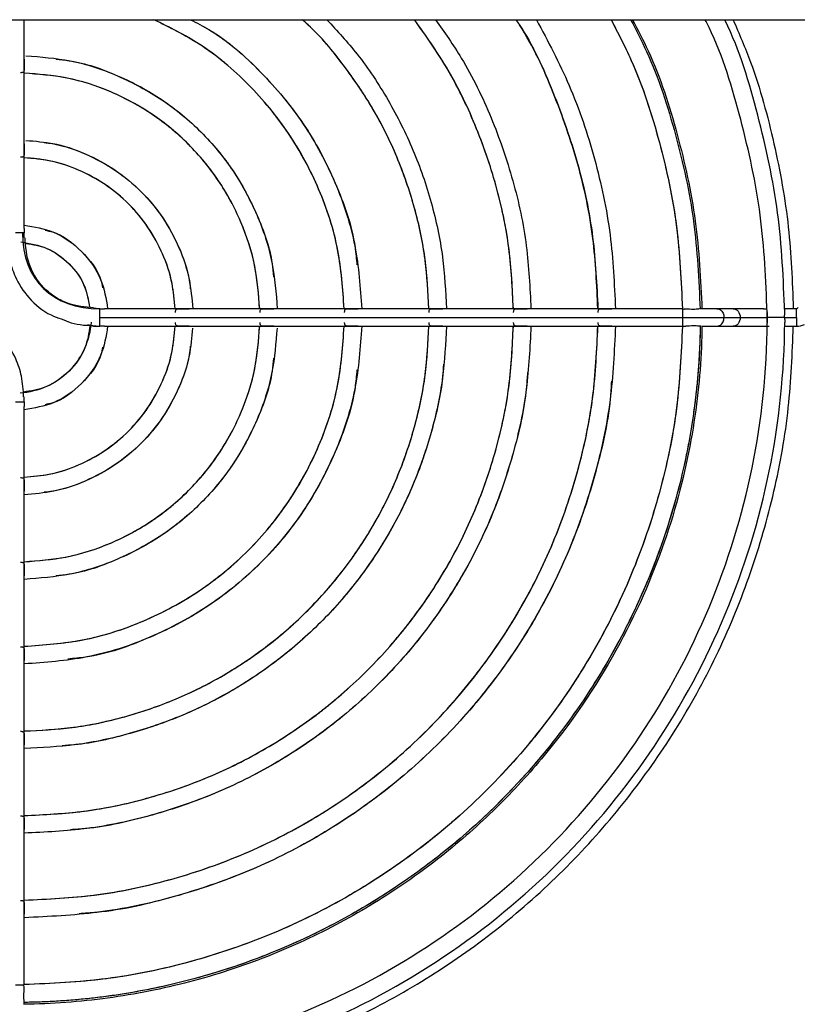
# Model space of a CAD drawing. Header units: millimetres. Extents: x 155400 to 158181, y 110641 to 115017.
# Tile 5 of 126: x 156951 to 157026, y 111559 to 111655. Entities that reach past the tile are written whole.
import ezdxf

# ---------------------------------------------------------------- set-up
doc = ezdxf.new("R2010")
doc.units = ezdxf.units.MM

msp = doc.modelspace()

# ---------------------------------------------------------------- linework, layer by layer
at = {"color": 7, "linetype": 'Continuous', "lineweight": 25}
for p, q in [((156923.785, 111654.734), (157217.363, 111654.734)), ((156951.424, 111650.919), (156951.424, 111654.734)), ((156951.424, 111642.734), (156951.424, 111650.919)), ((156951.424, 111634.536), (156951.424, 111642.734)), ((156967.381, 111626.778), (156959.182, 111626.778)), ((156975.566, 111626.778), (156967.381, 111626.778)), ((156983.747, 111626.778), (156975.566, 111626.778)), ((156991.927, 111626.778), (156983.747, 111626.778)), ((157000.106, 111626.778), (156991.927, 111626.778)), ((157008.285, 111626.778), (157000.106, 111626.778)), ((157015.146, 111626.778), (157008.285, 111626.778)), ((157017.026, 111626.778), (157016.796, 111626.778)), ((157017.177, 111626.778), (157017.026, 111626.778)), ((157017.321, 111626.778), (157017.177, 111626.778)), ((157018.45, 111626.778), (157017.321, 111626.778)), ((157020.021, 111626.778), (157018.45, 111626.778)), ((157022.953, 111626.778), (157020.021, 111626.778)), ((157022.961, 111626.77), (157023.324, 111626.778)), ((157026.166, 111626.778), (157024.996, 111626.778)), ((156958.036, 111625.117), (156957.538, 111625.228)), ((156958.752, 111625.928), (157015.146, 111625.928)), ((157019.141, 111625.928), (157020.713, 111625.928)), ((157023.324, 111625.928), (157023.338, 111625.928)), ((157025.011, 111625.928), (157026.166, 111625.928)), ((156959.182, 111625.078), (156967.381, 111625.078)), ((156967.381, 111625.078), (156975.566, 111625.078)), ((156975.566, 111625.078), (156983.747, 111625.078)), ((156983.747, 111625.078), (156991.927, 111625.078)), ((156991.927, 111625.078), (157000.106, 111625.078)), ((157000.106, 111625.078), (157008.285, 111625.078)), ((157008.285, 111625.078), (157015.146, 111625.078)), ((157015.146, 111625.078), (157015.461, 111625.078)), ((157017.049, 111625.078), (157017.193, 111625.078)), ((157017.193, 111625.078), (157017.721, 111625.078)), ((157017.721, 111625.078), (157018.45, 111625.078)), ((157018.45, 111625.078), (157020.021, 111625.078)), ((157020.021, 111625.078), (157023.521, 111625.078)), ((157024.996, 111625.078), (157026.166, 111625.078)), ((156951.424, 111609.121), (156951.424, 111617.32)), ((156951.424, 111600.936), (156951.424, 111609.121)), ((156951.424, 111592.755), (156951.424, 111600.936)), ((156951.424, 111584.575), (156951.424, 111592.755)), ((156951.424, 111576.396), (156951.424, 111584.575)), ((156951.424, 111568.217), (156951.424, 111576.396)), ((156951.424, 111561.355), (156951.424, 111568.217)), ((156951.424, 111559.477), (156951.424, 111559.706))]:
    msp.add_line(p, q, dxfattribs=at)
for points, knots in [([(156982.382, 111626.778), (156982.253, 111628.661), (156981.984, 111632.601), (156980.114, 111638.353), (156977.195, 111643.818), (156973.236, 111648.581), (156968.802, 111652.355), (156965.466, 111654), (156963.977, 111654.734)], [0, 0, 0, 0, 0.160153, 0.334905, 0.509657, 0.684409, 0.859161, 1, 1, 1, 1]), ([(156982.39, 111626.778), (156982.252, 111628.697), (156981.966, 111632.659), (156980.082, 111638.418), (156977.169, 111643.845), (156973.233, 111648.577), (156968.81, 111652.342), (156965.477, 111653.992), (156963.979, 111654.734)], [0, 0, 0, 0, 0.163242, 0.336981, 0.51072, 0.68446, 0.858199, 1, 1, 1, 1]), ([(156967.524, 111654.734), (156968.119, 111654.428), (156970.642, 111653.132), (156974.419, 111649.755), (156978.628, 111644.774), (156981.643, 111638.996), (156983.325, 111634.313), (156983.569, 111631.581), (156983.621, 111631.007)], [0, 0, 0, 0, 0.067463, 0.286077, 0.504691, 0.723304, 0.941918, 1, 1, 1, 1]), ([(156967.531, 111654.734), (156968.135, 111654.423), (156970.654, 111653.124), (156974.424, 111649.758), (156978.597, 111644.803), (156981.66, 111639.07), (156983.648, 111632.994), (156983.946, 111628.809), (156984.091, 111626.778)], [0, 0, 0, 0, 0.059888, 0.25009, 0.440292, 0.630494, 0.820696, 1, 1, 1, 1]), ([(156990.582, 111626.778), (156990.502, 111628.374), (156990.335, 111631.689), (156989.262, 111636.631), (156987.575, 111641.513), (156985.271, 111646.15), (156982.352, 111650.404), (156980.001, 111653.281), (156978.512, 111654.57), (156978.323, 111654.734)], [0, 0, 0, 0, 0.152866, 0.31751, 0.482154, 0.646797, 0.811441, 0.976085, 1, 1, 1, 1]), ([(156990.578, 111626.778), (156990.504, 111628.334), (156990.349, 111631.618), (156989.292, 111636.539), (156987.608, 111641.449), (156985.299, 111646.111), (156982.37, 111650.387), (156980.011, 111653.278), (156978.516, 111654.571), (156978.329, 111654.734)], [0, 0, 0, 0, 0.149045, 0.314477, 0.479909, 0.645341, 0.810772, 0.976204, 1, 1, 1, 1]), ([(156980.71, 111654.734), (156981.715, 111653.646), (156983.938, 111651.239), (156986.731, 111646.986), (156989.155, 111642.17), (156990.908, 111637.071), (156992.027, 111631.912), (156992.199, 111628.448), (156992.282, 111626.778)], [0, 0, 0, 0, 0.143303, 0.317025, 0.490747, 0.664469, 0.838191, 1, 1, 1, 1]), ([(156998.761, 111626.778), (156998.667, 111628.731), (156998.472, 111632.759), (156997.185, 111638.755), (156995.144, 111644.646), (156992.512, 111650.049), (156990.249, 111653.239), (156989.188, 111654.734)], [0, 0, 0, 0, 0.1950676, 0.4024175, 0.6097674, 0.8171172, 1, 1, 1, 1]), ([(156998.757, 111626.778), (156998.669, 111628.691), (156998.486, 111632.688), (156997.214, 111638.663), (156995.177, 111644.582), (156992.537, 111650.016), (156990.262, 111653.226), (156989.194, 111654.734)], [0, 0, 0, 0, 0.191085, 0.39926, 0.607435, 0.81561, 1, 1, 1, 1]), ([(156991.232, 111654.734), (156992.09, 111653.515), (156994.189, 111650.538), (156996.714, 111645.295), (156998.833, 111639.197), (157000.164, 111632.982), (157000.364, 111628.805), (157000.461, 111626.778)], [0, 0, 0, 0, 0.149446, 0.365169, 0.580892, 0.796615, 1, 1, 1, 1]), ([(156999.017, 111654.734), (156999.123, 111654.578), (157000.593, 111652.407), (157002.679, 111647.758), (157005.117, 111640.885), (157006.607, 111633.828), (157006.831, 111629.087), (157006.94, 111626.778)], [0, 0, 0, 0, 0.0192631, 0.2675852, 0.5159073, 0.7642294, 1, 1, 1, 1]), ([(157006.935, 111626.778), (157006.833, 111629.047), (157006.621, 111633.757), (157005.146, 111640.793), (157002.712, 111647.693), (157000.616, 111652.374), (156999.133, 111654.565), (156999.018, 111654.734)], [0, 0, 0, 0, 0.231683, 0.480829, 0.729975, 0.979121, 1, 1, 1, 1]), ([(157000.994, 111654.734), (157002.106, 111652.643), (157004.396, 111648.335), (157006.737, 111641.31), (157008.305, 111634.054), (157008.53, 111629.162), (157008.64, 111626.778)], [0, 0, 0, 0, 0.2422766, 0.4990493, 0.755822, 1, 1, 1, 1]), ([(157008.214, 111654.734), (157008.881, 111653.454), (157010.839, 111649.699), (157012.992, 111642.983), (157014.756, 111634.9), (157015, 111629.437), (157015.119, 111626.765)], [0, 0, 0, 0, 0.1487901, 0.4366116, 0.7244332, 1, 1, 1, 1]), ([(157008.217, 111654.734), (157008.894, 111653.433), (157010.864, 111649.648), (157013.021, 111642.891), (157014.77, 111634.828), (157015.002, 111629.396), (157015.114, 111626.763)], [0, 0, 0, 0, 0.151208, 0.439852, 0.728496, 1, 1, 1, 1]), ([(157010.111, 111654.734), (157010.641, 111653.716), (157012.484, 111650.171), (157014.574, 111643.623), (157016.43, 111635.267), (157016.704, 111629.572), (157016.842, 111626.724)], [0, 0, 0, 0, 0.118416, 0.412277, 0.706139, 1, 1, 1, 1]), ([(157010.302, 111654.734), (157010.819, 111653.738), (157012.653, 111650.209), (157014.739, 111643.669), (157016.6, 111635.292), (157016.875, 111629.582), (157017.012, 111626.728)], [0, 0, 0, 0, 0.1158655, 0.4104826, 0.7053957, 1, 1, 1, 1]), ([(157023.323, 111626.41), (157023.19, 111629.559), (157022.924, 111635.857), (157020.871, 111645.083), (157018.987, 111651.426), (157017.449, 111654.485), (157017.324, 111654.734)], [0, 0, 0, 0, 0.323785, 0.647571, 0.971356, 1, 1, 1, 1]), ([(157025.023, 111626.41), (157024.888, 111629.634), (157024.619, 111636.082), (157022.504, 111645.522), (157020.683, 111651.789), (157019.234, 111654.703), (157019.218, 111654.734)], [0, 0, 0, 0, 0.3321446, 0.6642892, 0.9964338, 1, 1, 1, 1]), ([(157020.026, 111654.734), (157020.612, 111653.369), (157022.275, 111649.492), (157024.083, 111642.758), (157025.546, 111634.777), (157025.752, 111629.411), (157025.853, 111626.778)], [0, 0, 0, 0, 0.154858, 0.440085, 0.725311, 1, 1, 1, 1]), ([(156951.422, 111650.919), (156951.422, 111650.881), (156951.422, 111650.779), (156951.414, 111650.615), (156951.41, 111650.451), (156951.414, 111650.285), (156951.421, 111650.101), (156951.426, 111649.929), (156951.416, 111649.796), (156951.38, 111649.698), (156951.307, 111649.635), (156951.201, 111649.606), (156951.105, 111649.606), (156951.056, 111649.606)], [0, 0, 0, 0, 0.070982, 0.187069, 0.256662, 0.322736, 0.442503, 0.547773, 0.628472, 0.723246, 0.814253, 0.905754, 1, 1, 1, 1]), ([(156951.596, 111651.244), (156953.033, 111651.134), (156956.089, 111650.899), (156960.57, 111649.414), (156964.864, 111647.099), (156968.632, 111643.985), (156971.745, 111640.218), (156974.062, 111635.924), (156975.56, 111631.387), (156975.797, 111628.273), (156975.911, 111626.778)], [0, 0, 0, 0, 0.1136899, 0.2417, 0.36971, 0.4977201, 0.6257301, 0.7537402, 0.8817503, 1, 1, 1, 1]), ([(156954.501, 111650.909), (156954.926, 111650.87), (156956.977, 111650.68), (156960.498, 111649.41), (156964.835, 111647.126), (156968.628, 111643.982), (156971.773, 111640.189), (156974.056, 111635.851), (156975.327, 111632.331), (156975.516, 111630.28), (156975.556, 111629.854)], [0, 0, 0, 0, 0.040148, 0.193432, 0.346716, 0.5, 0.653284, 0.806568, 0.959852, 1, 1, 1, 1]), ([(156974.21, 111626.778), (156974.103, 111628.162), (156973.879, 111631.053), (156972.482, 111635.269), (156970.322, 111639.267), (156967.422, 111642.776), (156963.913, 111645.676), (156959.916, 111647.835), (156955.7, 111649.232), (156952.808, 111649.456), (156951.424, 111649.563)], [0, 0, 0, 0, 0.117164, 0.244776, 0.372388, 0.5, 0.627612, 0.755224, 0.882836, 1, 1, 1, 1]), ([(156974.202, 111626.778), (156974.104, 111628.126), (156973.897, 111630.995), (156972.515, 111635.205), (156970.348, 111639.24), (156967.427, 111642.78), (156963.887, 111645.701), (156959.851, 111647.868), (156955.641, 111649.25), (156952.773, 111649.458), (156951.424, 111649.555)], [0, 0, 0, 0, 0.114102, 0.242735, 0.371367, 0.5, 0.628633, 0.757265, 0.885898, 1, 1, 1, 1]), ([(156951.422, 111642.734), (156951.422, 111642.696), (156951.422, 111642.596), (156951.414, 111642.432), (156951.41, 111642.269), (156951.414, 111642.101), (156951.421, 111641.917), (156951.426, 111641.744), (156951.416, 111641.611), (156951.38, 111641.514), (156951.308, 111641.451), (156951.201, 111641.424), (156951.105, 111641.425), (156951.056, 111641.426)], [0, 0, 0, 0, 0.070444, 0.18514, 0.256184, 0.322249, 0.442181, 0.54762, 0.628269, 0.723094, 0.814049, 0.90549, 1, 1, 1, 1]), ([(156951.597, 111643.06), (156952.499, 111642.982), (156954.484, 111642.81), (156957.42, 111641.814), (156960.291, 111640.254), (156962.813, 111638.166), (156964.901, 111635.645), (156966.461, 111632.774), (156967.472, 111629.781), (156967.646, 111627.738), (156967.728, 111626.778)], [0, 0, 0, 0, 0.107864, 0.23742, 0.366977, 0.496534, 0.62609, 0.755647, 0.885204, 1, 1, 1, 1]), ([(156953.347, 111642.844), (156953.625, 111642.817), (156954.995, 111642.682), (156957.35, 111641.821), (156960.262, 111640.279), (156962.81, 111638.163), (156964.926, 111635.615), (156966.467, 111632.703), (156967.328, 111630.348), (156967.463, 111628.979), (156967.49, 111628.701)], [0, 0, 0, 0, 0.039099, 0.192733, 0.346366, 0.5, 0.653634, 0.807267, 0.960901, 1, 1, 1, 1]), ([(156966.026, 111626.778), (156965.951, 111627.626), (156965.79, 111629.447), (156964.881, 111632.119), (156963.478, 111634.694), (156961.603, 111636.956), (156959.341, 111638.831), (156956.766, 111640.235), (156954.094, 111641.143), (156952.273, 111641.304), (156951.424, 111641.379)], [0, 0, 0, 0, 0.112705, 0.241804, 0.370902, 0.5, 0.629098, 0.758196, 0.887295, 1, 1, 1, 1]), ([(156966.02, 111626.778), (156965.954, 111627.591), (156965.809, 111629.389), (156964.914, 111632.055), (156963.504, 111634.668), (156961.607, 111636.96), (156959.314, 111638.857), (156956.702, 111640.268), (156954.035, 111641.162), (156952.237, 111641.307), (156951.424, 111641.373)], [0, 0, 0, 0, 0.10791, 0.238607, 0.369303, 0.5, 0.630697, 0.761393, 0.89209, 1, 1, 1, 1]), ([(156951.424, 111634.854), (156952.391, 111634.694), (156954.452, 111634.353), (156957.081, 111632.434), (156959, 111629.805), (156959.341, 111627.745), (156959.5, 111626.778)], [0, 0, 0, 0, 0.234727, 0.5, 0.765273, 1, 1, 1, 1]), ([(156951.422, 111634.536), (156951.422, 111634.506), (156951.423, 111634.416), (156951.415, 111634.266), (156951.412, 111634.149), (156951.411, 111634.105)], [0, 0, 0, 0, 0.23221, 0.717623, 1, 1, 1, 1]), ([(156951.434, 111633.629), (156951.431, 111633.665), (156951.424, 111633.762), (156951.413, 111633.926), (156951.412, 111634.05), (156951.411, 111634.105)], [0, 0, 0, 0, 0.252197, 0.669568, 1, 1, 1, 1]), ([(156953.44, 111634.368), (156953.691, 111634.319), (156955.045, 111634.055), (156957.022, 111632.375), (156958.701, 111630.399), (156958.966, 111629.044), (156959.015, 111628.793)], [0, 0, 0, 0, 0.092574, 0.5, 0.907426, 1, 1, 1, 1]), ([(156949.777, 111633.608), (156949.817, 111632.939), (156949.893, 111631.675), (156950.566, 111629.679), (156951.825, 111627.702), (156953.481, 111626.318), (156954.676, 111625.903), (156955.01, 111625.787)], [0, 0, 0, 0, 0.199525, 0.377271, 0.622704, 0.894615, 1, 1, 1, 1]), ([(156951.091, 111633.237), (156951.957, 111633.085), (156953.689, 111632.781), (156955.85, 111631.206), (156957.345, 111629.188), (156957.631, 111627.63), (156957.758, 111626.936)], [0, 0, 0, 0, 0.262849, 0.525698, 0.788547, 1, 1, 1, 1]), ([(156958.142, 111626.873), (156957.309, 111626.941), (156956.006, 111627.048), (156954.431, 111627.845), (156953.351, 111628.696), (156952.499, 111629.777), (156951.683, 111631.4), (156951.573, 111632.755), (156951.501, 111633.64)], [0, 0, 0, 0, 0.233458, 0.3653, 0.492655, 0.620057, 0.752046, 1, 1, 1, 1]), ([(156951.591, 111633.096), (156952.261, 111632.983), (156953.82, 111632.72), (156955.854, 111631.205), (156957.368, 111629.171), (156957.63, 111627.609), (156957.743, 111626.939)], [0, 0, 0, 0, 0.214539, 0.499799, 0.785059, 1, 1, 1, 1]), ([(156958.752, 111626.765), (156958.697, 111626.765), (156958.572, 111626.767), (156958.392, 111626.778), (156958.235, 111626.793), (156958.159, 111626.791), (156958.128, 111626.791)], [0, 0, 0, 0, 0.241147, 0.544935, 0.817398, 1, 1, 1, 1]), ([(156958.752, 111626.765), (156958.795, 111626.765), (156958.913, 111626.768), (156959.063, 111626.777), (156959.153, 111626.776), (156959.182, 111626.776)], [0, 0, 0, 0, 0.2822115, 0.7689578, 1, 1, 1, 1]), ([(156966.072, 111626.41), (156966.072, 111626.459), (156966.071, 111626.555), (156966.098, 111626.662), (156966.161, 111626.734), (156966.258, 111626.769), (156966.392, 111626.779), (156966.564, 111626.775), (156966.748, 111626.767), (156966.915, 111626.763), (156967.079, 111626.767), (156967.242, 111626.775), (156967.343, 111626.776), (156967.381, 111626.776)], [0, 0, 0, 0, 0.094792, 0.18675, 0.277257, 0.372375, 0.4528, 0.558004, 0.677792, 0.743943, 0.814938, 0.929648, 1, 1, 1, 1]), ([(156974.253, 111626.41), (156974.253, 111626.458), (156974.253, 111626.552), (156974.28, 111626.659), (156974.343, 111626.733), (156974.441, 111626.769), (156974.576, 111626.779), (156974.748, 111626.775), (156974.932, 111626.768), (156975.098, 111626.763), (156975.261, 111626.767), (156975.426, 111626.775), (156975.527, 111626.776), (156975.566, 111626.776)], [0, 0, 0, 0, 0.092756, 0.182571, 0.274218, 0.372182, 0.452656, 0.557687, 0.677337, 0.743493, 0.813027, 0.929108, 1, 1, 1, 1]), ([(156982.432, 111626.41), (156982.432, 111626.458), (156982.433, 111626.552), (156982.461, 111626.659), (156982.524, 111626.732), (156982.623, 111626.769), (156982.757, 111626.779), (156982.928, 111626.775), (156983.112, 111626.768), (156983.278, 111626.763), (156983.442, 111626.767), (156983.607, 111626.775), (156983.708, 111626.776), (156983.747, 111626.776)], [0, 0, 0, 0, 0.092567, 0.182345, 0.274039, 0.37206, 0.452544, 0.557506, 0.676944, 0.743247, 0.812098, 0.928822, 1, 1, 1, 1]), ([(156990.61, 111626.41), (156990.611, 111626.459), (156990.612, 111626.555), (156990.642, 111626.661), (156990.706, 111626.734), (156990.804, 111626.769), (156990.937, 111626.779), (156991.108, 111626.775), (156991.292, 111626.768), (156991.457, 111626.763), (156991.621, 111626.767), (156991.786, 111626.775), (156991.888, 111626.776), (156991.927, 111626.776)], [0, 0, 0, 0, 0.094497, 0.186701, 0.277163, 0.371947, 0.452382, 0.557204, 0.676612, 0.742944, 0.811491, 0.928541, 1, 1, 1, 1]), ([(156998.788, 111626.41), (156998.789, 111626.458), (156998.79, 111626.552), (156998.819, 111626.658), (156998.883, 111626.732), (156998.981, 111626.769), (156999.116, 111626.779), (156999.287, 111626.775), (156999.471, 111626.768), (156999.636, 111626.763), (156999.8, 111626.767), (156999.965, 111626.775), (157000.067, 111626.776), (157000.106, 111626.776)], [0, 0, 0, 0, 0.092377, 0.182117, 0.273858, 0.371937, 0.452364, 0.557156, 0.676422, 0.742857, 0.81115, 0.928427, 1, 1, 1, 1]), ([(157006.967, 111626.41), (157006.967, 111626.458), (157006.969, 111626.552), (157006.998, 111626.658), (157007.061, 111626.732), (157007.16, 111626.769), (157007.294, 111626.779), (157007.465, 111626.775), (157007.649, 111626.768), (157007.815, 111626.763), (157007.978, 111626.767), (157008.144, 111626.775), (157008.246, 111626.776), (157008.285, 111626.776)], [0, 0, 0, 0, 0.092323, 0.182053, 0.273807, 0.371904, 0.452328, 0.557104, 0.676263, 0.742784, 0.810903, 0.928342, 1, 1, 1, 1]), ([(157015.146, 111625.928), (157015.146, 111626.013), (157015.146, 111626.184), (157015.146, 111626.417), (157015.146, 111626.608), (157015.146, 111626.73), (157015.146, 111626.785), (157015.146, 111626.773), (157015.146, 111626.771)], [0, 0, 0, 0, 0.192196, 0.384392, 0.576588, 0.768784, 0.96098, 1, 1, 1, 1]), ([(157015.219, 111626.699), (157015.236, 111626.715), (157015.277, 111626.753), (157015.374, 111626.774), (157015.505, 111626.779), (157015.702, 111626.769), (157015.933, 111626.746), (157016.156, 111626.738), (157016.371, 111626.74), (157016.57, 111626.761), (157016.705, 111626.774), (157016.764, 111626.781), (157016.778, 111626.777), (157016.778, 111626.777)], [0, 0, 0, 0, 0.065364, 0.155675, 0.231217, 0.324191, 0.492268, 0.578271, 0.661222, 0.829242, 0.926059, 0.998159, 1, 1, 1, 1]), ([(157018.45, 111626.777), (157018.509, 111626.772), (157018.63, 111626.761), (157018.798, 111626.672), (157018.944, 111626.537), (157019.055, 111626.358), (157019.128, 111626.151), (157019.137, 111626.002), (157019.141, 111625.928)], [0, 0, 0, 0, 0.165065, 0.332052, 0.499039, 0.666026, 0.833013, 1, 1, 1, 1]), ([(157020.021, 111626.778), (157020.202, 111626.778), (157020.382, 111626.686), (157020.638, 111626.371), (157020.713, 111626.15), (157020.713, 111625.928)], [0, 0, 0, 0, 0.5, 0.5, 1, 1, 1, 1]), ([(157023.324, 111626.488), (157023.324, 111626.475), (157023.323, 111626.45), (157023.323, 111626.423), (157023.323, 111626.41)], [0, 0, 0, 0, 0.498985, 1, 1, 1, 1]), ([(157023.324, 111626.338), (157023.325, 111626.312), (157023.327, 111626.261), (157023.331, 111626.18), (157023.335, 111626.098), (157023.337, 111626.013), (157023.337, 111625.956), (157023.338, 111625.928)], [0, 0, 0, 0, 0.203026, 0.402473, 0.600391, 0.798874, 1, 1, 1, 1]), ([(157025.011, 111625.928), (157025.011, 111625.956), (157025.011, 111626.013), (157025.013, 111626.098), (157025.017, 111626.194), (157025.021, 111626.301), (157025.022, 111626.374), (157025.023, 111626.41)], [0, 0, 0, 0, 0.166333, 0.332473, 0.500149, 0.750171, 1, 1, 1, 1]), ([(157026.166, 111626.778), (157026.201, 111626.778), (157026.235, 111626.79), (157026.288, 111626.835), (157026.307, 111626.866), (157026.313, 111626.9)], [0, 0, 0, 0, 0.5, 0.5, 1, 1, 1, 1]), ([(157026.166, 111625.928), (157026.166, 111626.15), (157026.166, 111626.371), (157026.166, 111626.686), (157026.166, 111626.778), (157026.166, 111626.778)], [0, 0, 0, 0, 0.5, 0.5, 1, 1, 1, 1]), ([(156951.371, 111618.248), (156951.331, 111618.916), (156951.255, 111620.181), (156950.583, 111622.176), (156949.323, 111624.153), (156947.667, 111625.538), (156946.473, 111625.953), (156946.139, 111626.068)], [0, 0, 0, 0, 0.199525, 0.377271, 0.622704, 0.894615, 1, 1, 1, 1]), ([(156957.888, 111625.477), (156957.834, 111624.595), (156957.618, 111623.722), (156956.891, 111622.11), (156956.381, 111621.371), (156955.13, 111620.121), (156954.391, 111619.61), (156952.779, 111618.884), (156951.907, 111618.668), (156951.024, 111618.614)], [0, 0, 0, 0, 0.25, 0.25, 0.5, 0.5, 0.75, 0.75, 1, 1, 1, 1]), ([(156951.056, 111551.479), (156955.889, 111551.511), (156960.718, 111552.014), (156970.188, 111553.945), (156974.829, 111555.374), (156983.746, 111559.101), (156988.023, 111561.4), (156996.05, 111566.783), (156999.801, 111569.866), (157006.635, 111576.701), (157009.719, 111580.451), (157015.101, 111588.479), (157017.401, 111592.756), (157021.128, 111601.673), (157022.556, 111606.314), (157024.488, 111615.784), (157024.991, 111620.613), (157025.023, 111625.445)], [0, 0, 0, 0, 0.125, 0.125, 0.25, 0.25, 0.375, 0.375, 0.5, 0.5, 0.625, 0.625, 0.75, 0.75, 0.875, 0.875, 1, 1, 1, 1]), ([(156951.074, 111553.179), (156955.795, 111553.212), (156960.512, 111553.705), (156969.762, 111555.595), (156974.294, 111556.991), (156983.004, 111560.635), (156987.181, 111562.882), (156995.022, 111568.141), (156998.685, 111571.154), (157005.36, 111577.83), (157008.372, 111581.494), (157013.629, 111589.336), (157015.875, 111593.514), (157019.516, 111602.224), (157020.912, 111606.757), (157022.799, 111616.008), (157023.291, 111620.725), (157023.323, 111625.445)], [0, 0, 0, 0, 0.125, 0.125, 0.25, 0.25, 0.375, 0.375, 0.5, 0.5, 0.625, 0.625, 0.75, 0.75, 0.875, 0.875, 1, 1, 1, 1]), ([(156957.795, 111625.171), (156957.677, 111624.422), (156957.417, 111622.77), (156955.859, 111620.642), (156953.729, 111619.083), (156952.074, 111618.823), (156951.322, 111618.705)], [0, 0, 0, 0, 0.226497, 0.499583, 0.772668, 1, 1, 1, 1]), ([(157016.838, 111625.162), (157016.834, 111624.894), (157016.826, 111624.359), (157016.802, 111623.557), (157016.769, 111622.756), (157016.726, 111621.956), (157016.673, 111621.157), (157016.61, 111620.359), (157016.538, 111619.562), (157016.457, 111618.766), (157016.366, 111617.971), (157016.265, 111617.177), (157016.154, 111616.384), (157016.034, 111615.592), (157015.904, 111614.802), (157015.764, 111614.012), (157015.615, 111613.224), (157015.298, 111611.65), (157014.752, 111609.308), (157013.874, 111606.226), (157012.848, 111603.19), (157011.284, 111599.212), (157008.974, 111594.386), (157005.653, 111588.895), (157001.821, 111583.747), (156997.506, 111578.996), (156992.755, 111574.681), (156987.607, 111570.849), (156982.116, 111567.528), (156977.29, 111565.218), (156973.312, 111563.654), (156970.276, 111562.628), (156967.194, 111561.75), (156964.591, 111561.143), (156962.491, 111560.733), (156960.911, 111560.463), (156959.326, 111560.232), (156957.737, 111560.04), (156956.144, 111559.886), (156954.546, 111559.772), (156952.945, 111559.693), (156951.875, 111559.674), (156951.34, 111559.664)], [0, 0, 0, 0, 0.0078339, 0.0156599, 0.023479, 0.0312924, 0.0391013, 0.0469068, 0.0547101, 0.0625122, 0.0703144, 0.0781178, 0.0859235, 0.0937327, 0.1015465, 0.1093661, 0.1171926, 0.1250271, 0.1563157, 0.1875323, 0.2187502, 0.2500429, 0.3125297, 0.375022, 0.4375089, 0.5000011, 0.562488, 0.6249803, 0.6874671, 0.7499594, 0.781248, 0.8124646, 0.8436825, 0.8749751, 0.8906347, 0.906267, 0.9218811, 0.9374862, 0.9530915, 0.9687061, 0.9843392, 1, 1, 1, 1]), ([(156955.01, 111625.787), (156955.324, 111625.652), (156956.389, 111625.197), (156957.558, 111625.155), (156958.382, 111625.125)], [0, 0, 0, 0, 0.294877, 1, 1, 1, 1]), ([(156958.752, 111625.091), (156958.752, 111625.125), (156958.752, 111625.277), (156958.752, 111625.533), (156958.752, 111625.722), (156958.752, 111625.827), (156958.752, 111625.928)], [0, 0, 0, 0, 0.5, 0.75, 0.75, 1, 1, 1, 1]), ([(156967.381, 111625.08), (156967.343, 111625.08), (156967.242, 111625.08), (156967.078, 111625.088), (156966.915, 111625.092), (156966.748, 111625.088), (156966.563, 111625.081), (156966.391, 111625.076), (156966.258, 111625.086), (156966.16, 111625.122), (156966.098, 111625.194), (156966.071, 111625.301), (156966.072, 111625.397), (156966.072, 111625.445)], [0, 0, 0, 0, 0.070444, 0.18514, 0.256184, 0.322249, 0.442181, 0.54762, 0.628269, 0.723094, 0.814049, 0.90549, 1, 1, 1, 1]), ([(156975.566, 111625.08), (156975.527, 111625.08), (156975.426, 111625.08), (156975.261, 111625.088), (156975.098, 111625.092), (156974.931, 111625.088), (156974.747, 111625.081), (156974.575, 111625.076), (156974.442, 111625.086), (156974.345, 111625.122), (156974.282, 111625.194), (156974.253, 111625.301), (156974.253, 111625.397), (156974.253, 111625.445)], [0, 0, 0, 0, 0.070982, 0.187069, 0.256662, 0.322736, 0.442503, 0.547773, 0.628472, 0.723246, 0.814253, 0.905754, 1, 1, 1, 1]), ([(156983.747, 111625.079), (156983.708, 111625.08), (156983.606, 111625.08), (156983.442, 111625.088), (156983.278, 111625.092), (156983.112, 111625.088), (156982.928, 111625.081), (156982.757, 111625.076), (156982.623, 111625.086), (156982.526, 111625.122), (156982.462, 111625.194), (156982.433, 111625.301), (156982.432, 111625.397), (156982.432, 111625.445)], [0, 0, 0, 0, 0.071265, 0.188001, 0.256915, 0.323135, 0.442671, 0.547873, 0.628581, 0.723329, 0.814358, 0.905884, 1, 1, 1, 1]), ([(156991.927, 111625.079), (156991.888, 111625.08), (156991.786, 111625.08), (156991.621, 111625.088), (156991.457, 111625.092), (156991.292, 111625.088), (156991.108, 111625.081), (156990.936, 111625.076), (156990.803, 111625.086), (156990.705, 111625.122), (156990.642, 111625.195), (156990.612, 111625.301), (156990.611, 111625.397), (156990.61, 111625.445)], [0, 0, 0, 0, 0.071439, 0.188544, 0.257071, 0.323422, 0.442775, 0.54794, 0.628648, 0.723382, 0.814421, 0.905962, 1, 1, 1, 1]), ([(157000.106, 111625.079), (157000.067, 111625.08), (156999.965, 111625.08), (156999.8, 111625.088), (156999.636, 111625.092), (156999.471, 111625.088), (156999.287, 111625.081), (156999.115, 111625.076), (156998.982, 111625.086), (156998.885, 111625.122), (156998.82, 111625.195), (156998.79, 111625.301), (156998.789, 111625.397), (156998.788, 111625.445)], [0, 0, 0, 0, 0.071557, 0.188898, 0.257177, 0.323633, 0.442845, 0.547989, 0.628694, 0.723418, 0.814463, 0.906014, 1, 1, 1, 1]), ([(157008.285, 111625.079), (157008.246, 111625.08), (157008.144, 111625.08), (157007.978, 111625.088), (157007.815, 111625.092), (157007.649, 111625.088), (157007.465, 111625.081), (157007.294, 111625.076), (157007.161, 111625.086), (157007.063, 111625.122), (157006.999, 111625.195), (157006.969, 111625.301), (157006.967, 111625.397), (157006.967, 111625.445)], [0, 0, 0, 0, 0.071642, 0.189147, 0.257253, 0.323793, 0.442895, 0.548025, 0.628727, 0.723444, 0.814493, 0.90605, 1, 1, 1, 1]), ([(157015.146, 111625.928), (157015.924, 111625.928), (157016.701, 111625.928), (157018.084, 111625.928), (157018.689, 111625.928), (157019.141, 111625.928)], [0, 0, 0, 0, 0.5, 0.5, 1, 1, 1, 1]), ([(157015.146, 111625.084), (157015.146, 111625.082), (157015.146, 111625.07), (157015.146, 111625.125), (157015.146, 111625.248), (157015.146, 111625.438), (157015.146, 111625.671), (157015.146, 111625.842), (157015.146, 111625.928)], [0, 0, 0, 0, 0.03902, 0.231216, 0.423412, 0.615608, 0.807804, 1, 1, 1, 1]), ([(157018.45, 111625.078), (157018.509, 111625.083), (157018.63, 111625.094), (157018.798, 111625.183), (157018.944, 111625.319), (157019.055, 111625.497), (157019.128, 111625.705), (157019.137, 111625.853), (157019.141, 111625.928)], [0, 0, 0, 0, 0.165065, 0.332052, 0.499039, 0.666026, 0.833013, 1, 1, 1, 1]), ([(157020.713, 111625.928), (157020.713, 111625.705), (157020.638, 111625.484), (157020.382, 111625.169), (157020.202, 111625.078), (157020.021, 111625.078)], [0, 0, 0, 0, 0.5, 0.5, 1, 1, 1, 1]), ([(157020.713, 111625.928), (157021.008, 111625.928), (157021.404, 111625.928), (157022.308, 111625.928), (157022.816, 111625.928), (157023.324, 111625.928)], [0, 0, 0, 0, 0.5, 0.5, 1, 1, 1, 1]), ([(157023.324, 111625.517), (157023.324, 111625.505), (157023.323, 111625.481), (157023.323, 111625.457), (157023.323, 111625.445)], [0, 0, 0, 0, 0.500497, 1, 1, 1, 1]), ([(157023.323, 111625.445), (157023.323, 111625.432), (157023.323, 111625.405), (157023.324, 111625.38), (157023.324, 111625.368)], [0, 0, 0, 0, 0.5010152, 1, 1, 1, 1]), ([(157023.338, 111625.928), (157023.337, 111625.899), (157023.337, 111625.842), (157023.335, 111625.757), (157023.331, 111625.675), (157023.327, 111625.594), (157023.325, 111625.543), (157023.324, 111625.517)], [0, 0, 0, 0, 0.201126, 0.399609, 0.597527, 0.796974, 1, 1, 1, 1]), ([(157025.011, 111625.928), (157024.976, 111625.928), (157024.871, 111625.928), (157024.568, 111625.928), (157024.372, 111625.928), (157023.977, 111625.928), (157023.78, 111625.928), (157023.477, 111625.928), (157023.372, 111625.928), (157023.338, 111625.928)], [0, 0, 0, 0, 0.25, 0.25, 0.5, 0.5, 0.75, 0.75, 1, 1, 1, 1]), ([(157025.011, 111625.928), (157025.011, 111625.906), (157025.011, 111625.856), (157025.014, 111625.771), (157025.018, 111625.661), (157025.022, 111625.548), (157025.022, 111625.476), (157025.023, 111625.445)], [0, 0, 0, 0, 0.12749, 0.294196, 0.500114, 0.788267, 1, 1, 1, 1]), ([(157026.166, 111625.928), (157026.166, 111625.705), (157026.166, 111625.484), (157026.166, 111625.169), (157026.166, 111625.078), (157026.166, 111625.078)], [0, 0, 0, 0, 0.5, 0.5, 1, 1, 1, 1]), ([(157016.842, 111625.131), (157016.79, 111620.86), (157016.325, 111616.594), (157014.583, 111608.232), (157013.306, 111604.135), (157009.99, 111596.263), (157007.95, 111592.488), (157003.183, 111585.399), (157000.456, 111582.086), (156994.416, 111576.046), (156991.103, 111573.319), (156984.014, 111568.552), (156980.239, 111566.512), (156972.367, 111563.195), (156968.27, 111561.919), (156959.907, 111560.177), (156955.642, 111559.712), (156951.371, 111559.66)], [0, 0, 0, 0, 0.125, 0.125, 0.25, 0.25, 0.375, 0.375, 0.5, 0.5, 0.625, 0.625, 0.75, 0.75, 0.875, 0.875, 1, 1, 1, 1]), ([(157017.012, 111625.127), (157016.979, 111622.376), (157016.774, 111619.456), (157015.88, 111613.302), (157015.191, 111610.067), (157013.164, 111603.357), (157011.825, 111599.881), (157008.329, 111592.845), (157006.171, 111589.284), (157002.222, 111584.071), (157000.787, 111582.355), (156997.675, 111579.008), (156995.998, 111577.378), (156992.4, 111574.246), (156990.481, 111572.746), (156986.412, 111569.923), (156984.262, 111568.6), (156979.757, 111566.181), (156977.401, 111565.084), (156972.52, 111563.158), (156969.995, 111562.329), (156964.821, 111560.974), (156962.172, 111560.447), (156956.808, 111559.721), (156954.093, 111559.521), (156951.375, 111559.488)], [0, 0, 0, 0, 0.125, 0.125, 0.25, 0.25, 0.375, 0.375, 0.5, 0.5, 0.5625, 0.5625, 0.625, 0.625, 0.6875, 0.6875, 0.75, 0.75, 0.8125, 0.8125, 0.875, 0.875, 0.9375, 0.9375, 1, 1, 1, 1]), ([(157015.115, 111625.096), (157015, 111622.463), (157014.763, 111617.032), (157013.052, 111608.949), (157010.342, 111600.989), (157006.599, 111593.451), (157001.916, 111586.461), (156996.365, 111580.137), (156990.041, 111574.586), (156983.051, 111569.903), (156975.513, 111566.16), (156967.553, 111563.45), (156959.471, 111561.739), (156954.041, 111561.502), (156951.409, 111561.388)], [0, 0, 0, 0, 0.079205, 0.163368, 0.247531, 0.331694, 0.415857, 0.50002, 0.584183, 0.668346, 0.752509, 0.836672, 0.920835, 1, 1, 1, 1]), ([(157015.119, 111625.094), (157014.998, 111622.422), (157014.749, 111616.96), (157013.023, 111608.857), (157010.309, 111600.924), (157006.57, 111593.411), (157001.898, 111586.444), (156996.362, 111580.14), (156990.057, 111574.604), (156983.09, 111569.931), (156975.577, 111566.192), (156967.644, 111563.479), (156959.543, 111561.753), (156954.083, 111561.505), (156951.412, 111561.383)], [0, 0, 0, 0, 0.080392, 0.164318, 0.248243, 0.332169, 0.416094, 0.50002, 0.583946, 0.667871, 0.751797, 0.835722, 0.919648, 1, 1, 1, 1]), ([(156951.424, 111577.741), (156953.377, 111577.835), (156957.406, 111578.029), (156963.399, 111579.32), (156969.301, 111581.347), (156974.889, 111584.136), (156980.072, 111587.617), (156984.763, 111591.738), (156988.885, 111596.429), (156992.366, 111601.613), (156995.155, 111607.201), (156997.182, 111613.103), (156998.473, 111619.096), (156998.667, 111623.125), (156998.761, 111625.078)], [0, 0, 0, 0, 0.079179, 0.163343, 0.247507, 0.331672, 0.415836, 0.5, 0.584164, 0.668328, 0.752493, 0.836657, 0.920821, 1, 1, 1, 1]), ([(157000.461, 111625.078), (157000.364, 111623.05), (157000.165, 111618.873), (156998.829, 111612.661), (156996.73, 111606.549), (156993.842, 111600.76), (156990.237, 111595.392), (156985.969, 111590.533), (156981.11, 111586.265), (156975.742, 111582.66), (156969.953, 111579.772), (156963.84, 111577.673), (156957.629, 111576.337), (156953.451, 111576.138), (156951.424, 111576.041)], [0, 0, 0, 0, 0.079324, 0.163459, 0.247594, 0.331729, 0.415865, 0.5, 0.584135, 0.668271, 0.752406, 0.836541, 0.920676, 1, 1, 1, 1]), ([(156951.424, 111569.562), (156953.734, 111569.67), (156958.477, 111569.891), (156965.522, 111571.4), (156972.439, 111573.77), (156978.99, 111577.034), (156985.065, 111581.111), (156990.563, 111585.939), (156995.391, 111591.437), (156999.468, 111597.512), (157002.732, 111604.063), (157005.102, 111610.98), (157006.611, 111618.025), (157006.832, 111622.768), (157006.94, 111625.078)], [0, 0, 0, 0, 0.079793, 0.163835, 0.247876, 0.331917, 0.415959, 0.5, 0.584041, 0.668083, 0.752124, 0.836165, 0.920207, 1, 1, 1, 1]), ([(157008.64, 111625.078), (157008.529, 111622.694), (157008.302, 111617.803), (157006.749, 111610.539), (157004.307, 111603.41), (157000.945, 111596.66), (156996.744, 111590.399), (156991.768, 111584.734), (156986.103, 111579.758), (156979.842, 111575.557), (156973.091, 111572.195), (156965.963, 111569.753), (156958.699, 111568.2), (156953.808, 111567.973), (156951.424, 111567.862)], [0, 0, 0, 0, 0.079899, 0.163919, 0.247939, 0.33196, 0.41598, 0.5, 0.58402, 0.66804, 0.752061, 0.836081, 0.920101, 1, 1, 1, 1]), ([(156951.424, 111585.92), (156953.02, 111586), (156956.336, 111586.167), (156961.277, 111587.24), (156966.162, 111588.925), (156970.789, 111591.238), (156975.08, 111594.124), (156978.964, 111597.537), (156982.378, 111601.422), (156985.263, 111605.713), (156987.577, 111610.34), (156989.262, 111615.225), (156990.335, 111620.166), (156990.502, 111623.481), (156990.582, 111625.078)], [0, 0, 0, 0, 0.078306, 0.162645, 0.246984, 0.331322, 0.415661, 0.5, 0.584339, 0.668678, 0.753016, 0.837355, 0.921694, 1, 1, 1, 1]), ([(156992.282, 111625.078), (156992.199, 111623.407), (156992.027, 111619.944), (156990.908, 111614.784), (156989.152, 111609.687), (156986.74, 111604.861), (156983.731, 111600.384), (156980.17, 111596.332), (156976.118, 111592.771), (156971.641, 111589.762), (156966.814, 111587.349), (156961.718, 111585.593), (156956.558, 111584.475), (156953.095, 111584.303), (156951.424, 111584.22)], [0, 0, 0, 0, 0.078516, 0.162813, 0.24711, 0.331407, 0.415703, 0.5, 0.584297, 0.668593, 0.75289, 0.837187, 0.921484, 1, 1, 1, 1]), ([(156951.424, 111594.111), (156953.344, 111594.25), (156957.306, 111594.536), (156963.066, 111596.419), (156968.486, 111599.335), (156973.242, 111603.26), (156977.167, 111608.016), (156980.082, 111613.436), (156981.966, 111619.196), (156982.252, 111623.158), (156982.39, 111625.078)], [0, 0, 0, 0, 0.119249, 0.246166, 0.373083, 0.5, 0.626917, 0.753834, 0.880751, 1, 1, 1, 1]), ([(156984.091, 111625.078), (156983.946, 111623.047), (156983.647, 111618.862), (156981.662, 111612.781), (156978.59, 111607.065), (156974.452, 111602.05), (156969.437, 111597.912), (156963.72, 111594.839), (156957.639, 111592.854), (156953.455, 111592.556), (156951.424, 111592.411)], [0, 0, 0, 0, 0.1195504, 0.2463669, 0.3731835, 0.5, 0.6268165, 0.7536331, 0.8804496, 1, 1, 1, 1]), ([(156951.424, 111602.292), (156952.808, 111602.399), (156955.7, 111602.623), (156959.916, 111604.02), (156963.913, 111606.18), (156967.422, 111609.08), (156970.322, 111612.588), (156972.482, 111616.586), (156973.879, 111620.802), (156974.103, 111623.694), (156974.21, 111625.078)], [0, 0, 0, 0, 0.117164, 0.244776, 0.372388, 0.5, 0.627612, 0.755224, 0.882836, 1, 1, 1, 1]), ([(156951.424, 111610.476), (156952.273, 111610.551), (156954.094, 111610.712), (156956.766, 111611.621), (156959.341, 111613.024), (156961.603, 111614.899), (156963.478, 111617.161), (156964.881, 111619.736), (156965.79, 111622.408), (156965.951, 111624.229), (156966.026, 111625.078)], [0, 0, 0, 0, 0.112705, 0.241804, 0.370902, 0.5, 0.629098, 0.758196, 0.887295, 1, 1, 1, 1]), ([(156959.5, 111625.078), (156959.341, 111624.11), (156959, 111622.05), (156957.081, 111619.421), (156954.452, 111617.502), (156952.391, 111617.161), (156951.424, 111617.001)], [0, 0, 0, 0, 0.234727, 0.5, 0.765273, 1, 1, 1, 1]), ([(156951.424, 111577.745), (156953.337, 111577.833), (156957.335, 111578.015), (156963.308, 111579.29), (156969.236, 111581.315), (156974.85, 111584.108), (156980.056, 111587.599), (156984.767, 111591.735), (156988.903, 111596.446), (156992.394, 111601.652), (156995.187, 111607.266), (156997.212, 111613.194), (156998.487, 111619.167), (156998.669, 111623.164), (156998.757, 111625.078)], [0, 0, 0, 0, 0.077553, 0.162043, 0.246532, 0.331021, 0.415511, 0.5, 0.584489, 0.668979, 0.753468, 0.837957, 0.922447, 1, 1, 1, 1]), ([(156951.424, 111569.567), (156953.694, 111569.668), (156958.406, 111569.877), (156965.43, 111571.37), (156972.374, 111573.737), (156978.95, 111577.005), (156985.049, 111581.092), (156990.566, 111585.936), (156995.41, 111591.453), (156999.496, 111597.551), (157002.765, 111604.128), (157005.132, 111611.072), (157006.624, 111618.096), (157006.834, 111622.808), (157006.935, 111625.078)], [0, 0, 0, 0, 0.078408, 0.162727, 0.247045, 0.331363, 0.415682, 0.5, 0.584318, 0.668637, 0.752955, 0.837273, 0.921592, 1, 1, 1, 1]), ([(156951.424, 111585.924), (156952.981, 111585.997), (156956.265, 111586.153), (156961.185, 111587.21), (156966.097, 111588.892), (156970.749, 111591.21), (156975.064, 111594.105), (156978.968, 111597.534), (156982.397, 111601.438), (156985.292, 111605.753), (156987.61, 111610.405), (156989.291, 111615.317), (156990.349, 111620.237), (156990.504, 111623.521), (156990.578, 111625.078)], [0, 0, 0, 0, 0.076339, 0.161071, 0.245804, 0.330536, 0.415268, 0.5, 0.584732, 0.669464, 0.754196, 0.838929, 0.923661, 1, 1, 1, 1]), ([(156951.424, 111594.12), (156953.308, 111594.249), (156957.247, 111594.518), (156963.001, 111596.387), (156968.46, 111599.309), (156973.246, 111603.256), (156977.192, 111608.042), (156980.115, 111613.501), (156981.984, 111619.255), (156982.253, 111623.194), (156982.382, 111625.078)], [0, 0, 0, 0, 0.117001, 0.244667, 0.372334, 0.5, 0.627666, 0.755333, 0.882999, 1, 1, 1, 1]), ([(156951.424, 111602.3), (156952.773, 111602.398), (156955.641, 111602.605), (156959.851, 111603.987), (156963.887, 111606.154), (156967.427, 111609.075), (156970.348, 111612.615), (156972.515, 111616.65), (156973.897, 111620.861), (156974.104, 111623.729), (156974.202, 111625.078)], [0, 0, 0, 0, 0.114102, 0.242735, 0.371367, 0.5, 0.628633, 0.757265, 0.885898, 1, 1, 1, 1]), ([(156951.424, 111610.482), (156952.237, 111610.548), (156954.035, 111610.693), (156956.702, 111611.588), (156959.314, 111612.998), (156961.607, 111614.895), (156963.504, 111617.188), (156964.914, 111619.8), (156965.809, 111622.466), (156965.954, 111624.264), (156966.02, 111625.078)], [0, 0, 0, 0, 0.10791, 0.238607, 0.369303, 0.5, 0.630697, 0.761393, 0.89209, 1, 1, 1, 1]), ([(156975.891, 111624.906), (156975.78, 111623.468), (156975.546, 111620.412), (156974.061, 111615.931), (156971.745, 111611.638), (156968.632, 111607.87), (156964.864, 111604.757), (156960.571, 111602.44), (156956.034, 111600.942), (156952.919, 111600.705), (156951.424, 111600.591)], [0, 0, 0, 0, 0.11369, 0.2417, 0.36971, 0.49772, 0.62573, 0.75374, 0.88175, 1, 1, 1, 1]), ([(156967.706, 111624.905), (156967.628, 111624.003), (156967.457, 111622.018), (156966.46, 111619.081), (156964.901, 111616.21), (156962.812, 111613.689), (156960.291, 111611.601), (156957.421, 111610.041), (156954.427, 111609.03), (156952.384, 111608.856), (156951.424, 111608.774)], [0, 0, 0, 0, 0.107864, 0.23742, 0.366977, 0.496534, 0.62609, 0.755647, 0.885204, 1, 1, 1, 1]), ([(156958.036, 111625.117), (156958.053, 111625.112), (156958.087, 111625.102), (156958.146, 111625.094), (156958.21, 111625.089), (156958.279, 111625.087), (156958.389, 111625.087), (156958.547, 111625.091), (156958.684, 111625.091), (156958.752, 111625.091)], [0, 0, 0, 0, 0.101266, 0.200723, 0.299693, 0.399357, 0.500773, 0.751589, 1, 1, 1, 1]), ([(156959.182, 111625.08), (156959.153, 111625.079), (156959.063, 111625.079), (156958.913, 111625.087), (156958.795, 111625.09), (156958.752, 111625.091)], [0, 0, 0, 0, 0.232213, 0.716922, 1, 1, 1, 1]), ([(156969.678, 111553.091), (156972.3, 111553.868), (156977.545, 111555.422), (156985.033, 111558.819), (156992.128, 111562.95), (156998.727, 111567.843), (157004.756, 111573.421), (157010.142, 111579.622), (157014.823, 111586.371), (157018.741, 111593.59), (157021.856, 111601.192), (157024.108, 111609.087), (157025.54, 111617.08), (157025.75, 111622.446), (157025.853, 111625.078)], [0, 0, 0, 0, 0.083591, 0.167181, 0.250772, 0.334363, 0.417953, 0.501544, 0.585135, 0.668725, 0.752316, 0.835907, 0.919498, 1, 1, 1, 1]), ([(157016.842, 111625.131), (157016.839, 111625.117), (157016.833, 111625.088), (157016.786, 111625.076), (157016.708, 111625.079), (157016.568, 111625.095), (157016.371, 111625.115), (157016.156, 111625.118), (157015.933, 111625.109), (157015.704, 111625.088), (157015.53, 111625.076), (157015.469, 111625.079), (157015.455, 111625.08)], [0, 0, 0, 0, 0.082883, 0.175006, 0.249666, 0.34992, 0.524193, 0.610002, 0.698997, 0.873049, 0.969791, 1, 1, 1, 1]), ([(156967.49, 111623.155), (156967.463, 111622.877), (156967.328, 111621.507), (156966.467, 111619.152), (156964.926, 111616.24), (156962.81, 111613.692), (156960.262, 111611.576), (156957.35, 111610.035), (156954.995, 111609.174), (156953.625, 111609.039), (156953.347, 111609.011)], [0, 0, 0, 0, 0.039099, 0.192733, 0.346366, 0.5, 0.653634, 0.807267, 0.960901, 1, 1, 1, 1]), ([(156959.015, 111623.062), (156958.966, 111622.811), (156958.701, 111621.457), (156957.022, 111619.48), (156955.045, 111617.801), (156953.691, 111617.536), (156953.44, 111617.487)], [0, 0, 0, 0, 0.092574, 0.5, 0.907426, 1, 1, 1, 1]), ([(156975.556, 111622.001), (156975.516, 111621.576), (156975.327, 111619.524), (156974.056, 111616.004), (156971.773, 111611.667), (156968.628, 111607.874), (156964.835, 111604.729), (156960.498, 111602.445), (156956.977, 111601.175), (156954.926, 111600.985), (156954.501, 111600.946)], [0, 0, 0, 0, 0.040148, 0.193432, 0.346716, 0.5, 0.653284, 0.806568, 0.959852, 1, 1, 1, 1]), ([(156992.002, 111621.402), (156991.977, 111621.001), (156991.84, 111618.802), (156990.905, 111614.881), (156989.185, 111609.754), (156986.76, 111604.904), (156983.744, 111600.405), (156980.168, 111596.334), (156976.097, 111592.758), (156971.598, 111589.742), (156966.748, 111587.317), (156961.621, 111585.597), (156957.7, 111584.662), (156955.5, 111584.525), (156955.099, 111584.5)], [0, 0, 0, 0, 0.021345, 0.117076, 0.212807, 0.308538, 0.404269, 0.5, 0.595731, 0.691462, 0.787193, 0.882924, 0.978655, 1, 1, 1, 1]), ([(156983.621, 111620.848), (156983.569, 111620.274), (156983.325, 111617.542), (156981.645, 111612.856), (156978.62, 111607.093), (156974.447, 111602.055), (156969.409, 111597.881), (156963.646, 111594.856), (156958.96, 111593.176), (156956.227, 111592.932), (156955.654, 111592.881)], [0, 0, 0, 0, 0.0406777, 0.1937851, 0.3468926, 0.5, 0.6531074, 0.8062149, 0.9593223, 1, 1, 1, 1]), ([(157000.127, 111620.588), (157000.097, 111620.103), (156999.936, 111617.463), (156998.819, 111612.758), (156996.764, 111606.616), (156993.862, 111600.804), (156990.25, 111595.412), (156985.967, 111590.535), (156981.09, 111586.251), (156975.698, 111582.64), (156969.886, 111579.738), (156963.743, 111577.683), (156959.039, 111576.566), (156956.399, 111576.405), (156955.914, 111576.375)], [0, 0, 0, 0, 0.021563, 0.11725, 0.212938, 0.308625, 0.404313, 0.5, 0.595687, 0.691375, 0.787062, 0.88275, 0.978437, 1, 1, 1, 1]), ([(157008.252, 111619.774), (157008.217, 111619.204), (157008.032, 111616.123), (157006.734, 111610.636), (157004.343, 111603.477), (157000.964, 111596.703), (156996.757, 111590.42), (156991.766, 111584.736), (156986.082, 111579.745), (156979.799, 111575.538), (156973.025, 111572.159), (156965.865, 111569.768), (156960.378, 111568.47), (156957.298, 111568.285), (156956.728, 111568.25)], [0, 0, 0, 0, 0.021719, 0.117375, 0.213031, 0.308688, 0.404344, 0.5, 0.595656, 0.691312, 0.786969, 0.882625, 0.978281, 1, 1, 1, 1]), ([(156950.574, 111617.75), (156950.671, 111617.75), (156950.768, 111617.75), (156950.954, 111617.75), (156951.044, 111617.75), (156951.279, 111617.75), (156951.377, 111617.75), (156951.411, 111617.75)], [0, 0, 0, 0, 0.25, 0.25, 0.5, 0.5, 1, 1, 1, 1]), ([(156951.411, 111617.75), (156951.412, 111617.853), (156951.414, 111618.034), (156951.412, 111618.187), (156951.411, 111618.252)], [0, 0, 0, 0, 0.570642, 1, 1, 1, 1]), ([(156951.411, 111617.75), (156951.412, 111617.707), (156951.415, 111617.589), (156951.423, 111617.439), (156951.422, 111617.349), (156951.422, 111617.32)], [0, 0, 0, 0, 0.281141, 0.76896, 1, 1, 1, 1]), ([(156951.056, 111610.43), (156951.105, 111610.43), (156951.202, 111610.431), (156951.308, 111610.404), (156951.38, 111610.341), (156951.416, 111610.244), (156951.426, 111610.11), (156951.421, 111609.938), (156951.414, 111609.754), (156951.41, 111609.587), (156951.414, 111609.423), (156951.422, 111609.259), (156951.422, 111609.159), (156951.422, 111609.121)], [0, 0, 0, 0, 0.094792, 0.18675, 0.277257, 0.372375, 0.4528, 0.558004, 0.677792, 0.743943, 0.814938, 0.929648, 1, 1, 1, 1]), ([(156951.056, 111602.249), (156951.104, 111602.249), (156951.199, 111602.249), (156951.305, 111602.221), (156951.379, 111602.159), (156951.416, 111602.06), (156951.426, 111601.926), (156951.421, 111601.754), (156951.414, 111601.57), (156951.41, 111601.404), (156951.414, 111601.24), (156951.422, 111601.076), (156951.422, 111600.975), (156951.422, 111600.936)], [0, 0, 0, 0, 0.092756, 0.182571, 0.274218, 0.372182, 0.452656, 0.557687, 0.677337, 0.743493, 0.813027, 0.929108, 1, 1, 1, 1]), ([(156951.056, 111594.07), (156951.104, 111594.07), (156951.198, 111594.069), (156951.305, 111594.041), (156951.379, 111593.978), (156951.416, 111593.879), (156951.426, 111593.745), (156951.421, 111593.573), (156951.414, 111593.39), (156951.41, 111593.224), (156951.414, 111593.06), (156951.422, 111592.895), (156951.422, 111592.793), (156951.422, 111592.755)], [0, 0, 0, 0, 0.092567, 0.182345, 0.274039, 0.37206, 0.452544, 0.557506, 0.676944, 0.743247, 0.812098, 0.928822, 1, 1, 1, 1]), ([(156951.056, 111585.892), (156951.105, 111585.891), (156951.201, 111585.89), (156951.308, 111585.86), (156951.38, 111585.796), (156951.416, 111585.698), (156951.426, 111585.565), (156951.421, 111585.394), (156951.414, 111585.21), (156951.41, 111585.044), (156951.414, 111584.881), (156951.422, 111584.716), (156951.422, 111584.614), (156951.422, 111584.575)], [0, 0, 0, 0, 0.094497, 0.186701, 0.277163, 0.371947, 0.452382, 0.557204, 0.676612, 0.742944, 0.811491, 0.928541, 1, 1, 1, 1]), ([(156951.056, 111577.713), (156951.104, 111577.713), (156951.198, 111577.712), (156951.305, 111577.683), (156951.379, 111577.619), (156951.415, 111577.52), (156951.426, 111577.386), (156951.421, 111577.215), (156951.414, 111577.031), (156951.41, 111576.866), (156951.414, 111576.702), (156951.422, 111576.537), (156951.422, 111576.434), (156951.422, 111576.396)], [0, 0, 0, 0, 0.092377, 0.182117, 0.273858, 0.371937, 0.452364, 0.557156, 0.676422, 0.742857, 0.81115, 0.928427, 1, 1, 1, 1]), ([(156951.056, 111569.535), (156951.104, 111569.535), (156951.198, 111569.533), (156951.305, 111569.504), (156951.379, 111569.441), (156951.415, 111569.342), (156951.426, 111569.207), (156951.421, 111569.036), (156951.414, 111568.853), (156951.41, 111568.687), (156951.414, 111568.523), (156951.422, 111568.358), (156951.422, 111568.256), (156951.422, 111568.217)], [0, 0, 0, 0, 0.092323, 0.182053, 0.273807, 0.371904, 0.452328, 0.557104, 0.676263, 0.742784, 0.810903, 0.928342, 1, 1, 1, 1]), ([(156950.574, 111561.355), (156950.66, 111561.355), (156950.831, 111561.355), (156951.064, 111561.355), (156951.254, 111561.355), (156951.377, 111561.355), (156951.431, 111561.355), (156951.42, 111561.355), (156951.418, 111561.355)], [0, 0, 0, 0, 0.1921961, 0.3843921, 0.5765882, 0.7687843, 0.9609803, 1, 1, 1, 1]), ([(156951.423, 111559.724), (156951.423, 111559.724), (156951.428, 111559.74), (156951.421, 111559.801), (156951.41, 111559.906), (156951.395, 111560.037), (156951.386, 111560.186), (156951.384, 111560.347), (156951.393, 111560.57), (156951.414, 111560.795), (156951.426, 111560.992), (156951.422, 111561.122), (156951.398, 111561.228), (156951.358, 111561.272), (156951.338, 111561.295)], [0, 0, 0, 0, 0.001828, 0.084625, 0.168475, 0.253413, 0.336096, 0.418304, 0.501819, 0.667599, 0.751779, 0.833844, 0.917823, 1, 1, 1, 1])]:
    msp.add_open_spline(points, degree=3, knots=knots, dxfattribs=at)
for points in [[(156951.254, 111634.105), (156951.087, 111634.105), (156950.832, 111634.105), (156950.574, 111634.105)], [(156951.254, 111634.105), (156951.254, 111629.554), (156954.201, 111626.759), (156958.752, 111626.759)], [(156951.411, 111634.105), (156951.389, 111634.105), (156951.337, 111634.105), (156951.254, 111634.105)], [(156958.752, 111626.759), (156958.752, 111626.761), (156958.752, 111626.763), (156958.752, 111626.765)], [(156958.752, 111625.928), (156958.752, 111626.32), (156958.752, 111626.674), (156958.752, 111626.759)], [(157023.324, 111626.338), (157023.324, 111626.363), (157023.323, 111626.387), (157023.323, 111626.41)], [(157023.324, 111625.928), (157023.324, 111626.07), (157023.324, 111626.213), (157023.324, 111626.338)], [(157023.324, 111625.517), (157023.324, 111625.642), (157023.324, 111625.785), (157023.324, 111625.928)], [(157026.166, 111625.078), (157026.427, 111625.078), (157026.688, 111625.134), (157026.926, 111625.241)]]:
    msp.add_open_spline(points, degree=3, dxfattribs=at)

doc.saveas('drawing.dxf')
